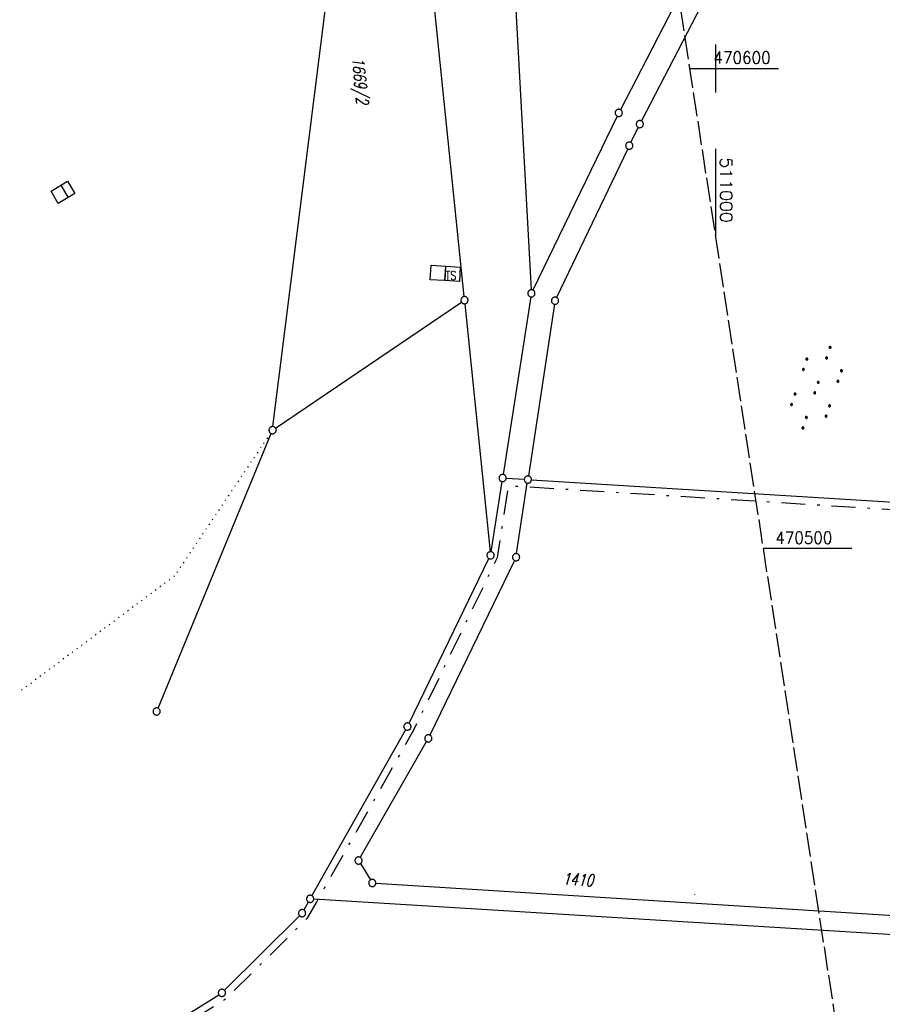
# Model space of a CAD drawing. Extents: x 510526 to 513920, y 467229 to 478797.
# Tile 50 of 256: x 510855 to 511035, y 470405 to 470610. Entities that reach past the tile are written whole.
import ezdxf

# ---------------------------------------------------------------- set-up
doc = ezdxf.new("R2010")
doc.units = 0
doc.header["$LTSCALE"] = 10
doc.header["$MEASUREMENT"] = 0
for name, pattern in [('LT00', [0]), ('LT08', [0.42, 0.2, -0.1, 0.02, -0.1]), ('LT14', [0.6, 0.5, -0.1]), ('PUNKTX2_STR', [0.6, 0.1, -0.5])]:
    doc.linetypes.add(name, pattern=pattern)
doc.layers.get('0').update_dxf_attribs({"linetype": 'LT00'})
doc.layers.add('-BLATT_96-RAND', color=7, linetype='LT14', plot=False)
for name, color, linetype in [('DFK_BEB_SCHR', 254, 'LT00'), ('DFK_BEBAUUNG', 250, 'LT00'), ('DFK_FLUR_NR', 250, 'LT00'), ('DFK_GZPKT', 250, 'LT00'), ('DFK_KATASTER', 250, 'LT00'), ('DFK_NUTZUNG', 250, 'LT00'), ('DFK_NUTZUNGSGRENZE', 70, 'PUNKTX2_STR'), ('GEMEINDEGRENZE', 3, 'LT08'), ('V96_RASTER', 250, 'LT00')]:
    doc.layers.add(name, color=color, linetype=linetype)
doc.styles.get("Standard").update_dxf_attribs({"font": 'romans.shx'})

# ---------------------------------------------------------------- blocks, each defined once
blk = doc.blocks.new('SYMB7060')
at = {"color": 0, "linetype": 'ByBlock'}
for p, q in [((-0.26, 0), (0, 0)), ((-0.08, 0.045), (0, 0)), ((0, 0), (-0.08, -0.045))]:
    blk.add_line(p, q, dxfattribs=at)
blk = doc.blocks.new('SYMB7010')
at = {"color": 0, "linetype": 'ByBlock'}
for points in [[(-0.031408, 0.499213), (-0.093728, 0.49134), (-0.15457, 0.475719), (-0.212975, 0.452595), (-0.268021, 0.422333), (-0.31884, 0.385411), (-0.36463, 0.342411), (-0.40467, 0.29401), (-0.438329, 0.240973), (-0.465074, 0.184136), (-0.484486, 0.124395), (-0.496256, 0.062692), (-0.5002, 0)], [(-0.5002, 0), (-0.496256, -0.062692), (-0.484486, -0.124395), (-0.465075, -0.184136), (-0.438329, -0.240973), (-0.404671, -0.29401), (-0.36463, -0.342411), (-0.31884, -0.385411), (-0.268021, -0.422333), (-0.212975, -0.452595), (-0.154571, -0.475719), (-0.093728, -0.49134), (-0.031408, -0.499213), (0.031408, -0.499213)], [(0.5002, 0), (0.496256, 0.062692), (0.484485, 0.124395), (0.465074, 0.184136), (0.438329, 0.240973), (0.40467, 0.29401), (0.36463, 0.342411), (0.31884, 0.385411), (0.268021, 0.422333), (0.212975, 0.452595), (0.15457, 0.475719), (0.093728, 0.49134), (0.031408, 0.499213), (-0.031408, 0.499213)], [(0.031408, -0.499213), (0.093728, -0.491341), (0.15457, -0.475719), (0.212975, -0.452595), (0.268021, -0.422333), (0.31884, -0.385411), (0.36463, -0.342411), (0.404671, -0.294011), (0.438329, -0.240974), (0.465075, -0.184136), (0.484486, -0.124395), (0.496256, -0.062692), (0.500201, 0)]]:
    blk.add_lwpolyline(points, dxfattribs=at)
blk = doc.blocks.new('SYMB7110')
at = {"color": 0, "linetype": 'ByBlock'}
for p, q in [((-0.515, 0.392919), (-0.515, 0.367081)), ((-0.51, 0.362895), (-0.51, 0.397105)), ((-0.505, 0.399164), (-0.505, 0.360836)), ((-0.5, 0.360204), (-0.5, 0.399796)), ((-0.495, 0.399164), (-0.495, 0.360836)), ((-0.49, 0.362895), (-0.49, 0.397105)), ((-0.485, 0.392919), (-0.485, 0.367081)), ((-0.48, 0.379874), (-0.48, 0.380145)), ((-0.285, 0.392919), (-0.285, 0.367081)), ((-0.28, 0.362895), (-0.28, 0.397105)), ((-0.275, 0.399164), (-0.275, 0.360836)), ((-0.27, 0.360204), (-0.27, 0.399796)), ((-0.265, 0.399164), (-0.265, 0.360836)), ((-0.26, 0.362895), (-0.26, 0.397105)), ((-0.255, 0.392919), (-0.255, 0.367081)), ((-0.25, 0.379874), (-0.25, 0.380146)), ((0.255, 0.392919), (0.255, 0.367081)), ((0.26, 0.362895), (0.26, 0.397105)), ((0.265, 0.399164), (0.265, 0.360836)), ((0.27, 0.360204), (0.27, 0.399796)), ((0.275, 0.399164), (0.275, 0.360836)), ((0.28, 0.362895), (0.28, 0.397105)), ((0.285, 0.392919), (0.285, 0.367081)), ((0.29, 0.379874), (0.29, 0.380145)), ((0.485, 0.392919), (0.485, 0.367081)), ((0.49, 0.362895), (0.49, 0.397105)), ((0.495, 0.399164), (0.495, 0.360836)), ((0.5, 0.360204), (0.5, 0.399796)), ((0.505, 0.399164), (0.505, 0.360836)), ((0.51, 0.362895), (0.51, 0.397105)), ((0.515, 0.392919), (0.515, 0.367081)), ((0.52, 0.379874), (0.52, 0.380146)), ((-0.9, 0.012919), (-0.9, -0.012919)), ((-0.895, -0.017106), (-0.895, 0.017105)), ((-0.89, 0.019164), (-0.89, -0.019164)), ((-0.885, -0.019797), (-0.885, 0.019796)), ((-0.88, 0.019164), (-0.88, -0.019164)), ((-0.875, -0.017106), (-0.875, 0.017105)), ((-0.87, 0.012919), (-0.87, -0.012919)), ((-0.865, -0.000126), (-0.865, 0.000145)), ((-0.67, 0.012919), (-0.67, -0.012919)), ((-0.665, -0.017106), (-0.665, 0.017105)), ((-0.66, 0.019164), (-0.66, -0.019164)), ((-0.655, -0.019797), (-0.655, 0.019796)), ((-0.65, 0.019164), (-0.65, -0.019164)), ((-0.645, -0.017106), (-0.645, 0.017105)), ((-0.64, 0.012919), (-0.64, -0.012919)), ((-0.635, -0.000126), (-0.635, 0.000145)), ((-0.13, 0.012919), (-0.13, -0.012919)), ((-0.125, -0.017105), (-0.125, 0.017105)), ((-0.12, 0.019164), (-0.12, -0.019164)), ((-0.115, -0.019796), (-0.115, 0.019796)), ((-0.11, 0.019164), (-0.11, -0.019164)), ((-0.105, -0.017105), (-0.105, 0.017105)), ((-0.1, 0.012919), (-0.1, -0.012919)), ((-0.095, -0.000126), (-0.095, 0.000146)), ((0.1, 0.012919), (0.1, -0.012919)), ((0.105, -0.017105), (0.105, 0.017105)), ((0.11, 0.019164), (0.11, -0.019164)), ((0.115, -0.019796), (0.115, 0.019796)), ((0.12, 0.019164), (0.12, -0.019164)), ((0.125, -0.017105), (0.125, 0.017105)), ((0.13, 0.012919), (0.13, -0.012919)), ((0.135, -0.000126), (0.135, 0.000146)), ((0.64, 0.012919), (0.64, -0.012919)), ((0.645, -0.017105), (0.645, 0.017105)), ((0.65, 0.019164), (0.65, -0.019164)), ((0.655, -0.019796), (0.655, 0.019796)), ((0.66, 0.019164), (0.66, -0.019164)), ((0.665, -0.017105), (0.665, 0.017105)), ((0.67, 0.012919), (0.67, -0.012919)), ((0.675, -0.000126), (0.675, 0.000146)), ((0.87, 0.012919), (0.87, -0.012919)), ((0.875, -0.017105), (0.875, 0.017105)), ((0.88, 0.019164), (0.88, -0.019164)), ((0.885, -0.019796), (0.885, 0.019796)), ((0.89, 0.019164), (0.89, -0.019164)), ((0.895, -0.017105), (0.895, 0.017105)), ((0.9, 0.012919), (0.9, -0.012919)), ((0.905, -0.000126), (0.905, 0.000146)), ((-0.515, -0.367081), (-0.515, -0.392919)), ((-0.51, -0.397105), (-0.51, -0.362895)), ((-0.505, -0.360836), (-0.505, -0.399164)), ((-0.5, -0.399796), (-0.5, -0.360204)), ((-0.495, -0.360836), (-0.495, -0.399164)), ((-0.49, -0.397106), (-0.49, -0.362895)), ((-0.485, -0.367081), (-0.485, -0.392919)), ((-0.48, -0.380126), (-0.48, -0.379855)), ((-0.285, -0.367081), (-0.285, -0.392919)), ((-0.28, -0.397105), (-0.28, -0.362895)), ((-0.275, -0.360836), (-0.275, -0.399164)), ((-0.27, -0.399796), (-0.27, -0.360204)), ((-0.265, -0.360836), (-0.265, -0.399164)), ((-0.26, -0.397105), (-0.26, -0.362895)), ((-0.255, -0.367081), (-0.255, -0.392919)), ((-0.25, -0.380126), (-0.25, -0.379855)), ((0.255, -0.367081), (0.255, -0.392919)), ((0.26, -0.397105), (0.26, -0.362895)), ((0.265, -0.360836), (0.265, -0.399164)), ((0.27, -0.399796), (0.27, -0.360204)), ((0.275, -0.360836), (0.275, -0.399164)), ((0.28, -0.397105), (0.28, -0.362895)), ((0.285, -0.367081), (0.285, -0.392919)), ((0.29, -0.380126), (0.29, -0.379855)), ((0.485, -0.367081), (0.485, -0.392919)), ((0.49, -0.397105), (0.49, -0.362895)), ((0.495, -0.360836), (0.495, -0.399164)), ((0.5, -0.399796), (0.5, -0.360204)), ((0.505, -0.360836), (0.505, -0.399164)), ((0.51, -0.397105), (0.51, -0.362895)), ((0.515, -0.367081), (0.515, -0.392919)), ((0.52, -0.380126), (0.52, -0.379855))]:
    blk.add_line(p, q, dxfattribs=at)
for points in [[(-0.48, 0.38), (-0.481981, 0.388678), (-0.48753, 0.395637), (-0.49555, 0.399499), (-0.50445, 0.399499), (-0.51247, 0.395637), (-0.518019, 0.388678), (-0.52, 0.38), (-0.518019, 0.371322), (-0.51247, 0.364363), (-0.50445, 0.360501), (-0.49555, 0.360501), (-0.48753, 0.364363), (-0.481981, 0.371322), (-0.48, 0.38)], [(-0.25, 0.38), (-0.251981, 0.388678), (-0.25753, 0.395637), (-0.26555, 0.399499), (-0.27445, 0.399499), (-0.28247, 0.395637), (-0.288019, 0.388678), (-0.29, 0.38), (-0.288019, 0.371322), (-0.28247, 0.364363), (-0.27445, 0.360501), (-0.26555, 0.360501), (-0.25753, 0.364363), (-0.251981, 0.371322), (-0.25, 0.38)], [(0.29, 0.38), (0.288019, 0.388678), (0.28247, 0.395637), (0.27445, 0.399499), (0.26555, 0.399499), (0.25753, 0.395637), (0.251981, 0.388678), (0.25, 0.38), (0.251981, 0.371322), (0.25753, 0.364363), (0.26555, 0.360501), (0.27445, 0.360501), (0.28247, 0.364363), (0.288019, 0.371322), (0.29, 0.38)], [(0.52, 0.38), (0.518019, 0.388678), (0.51247, 0.395637), (0.50445, 0.399499), (0.495549, 0.399499), (0.48753, 0.395637), (0.481981, 0.388678), (0.48, 0.38), (0.481981, 0.371322), (0.48753, 0.364363), (0.495549, 0.360501), (0.50445, 0.360501), (0.51247, 0.364363), (0.518019, 0.371322), (0.52, 0.38)], [(-0.865, 0), (-0.866981, 0.008678), (-0.87253, 0.015637), (-0.88055, 0.019498), (-0.88945, 0.019498), (-0.89747, 0.015637), (-0.903019, 0.008678), (-0.905, 0)], [(-0.905, 0), (-0.903019, -0.008678), (-0.89747, -0.015637), (-0.88945, -0.019499), (-0.88055, -0.019499), (-0.87253, -0.015637), (-0.866981, -0.008678), (-0.865, 0)], [(-0.635, 0), (-0.636981, 0.008678), (-0.64253, 0.015637), (-0.65055, 0.019498), (-0.65945, 0.019498), (-0.66747, 0.015637), (-0.673019, 0.008678), (-0.675, 0)], [(-0.675, 0), (-0.673019, -0.008678), (-0.66747, -0.015637), (-0.65945, -0.019499), (-0.65055, -0.019499), (-0.64253, -0.015637), (-0.636981, -0.008678), (-0.635, 0)], [(-0.095, 0), (-0.096981, 0.008678), (-0.10253, 0.015637), (-0.11055, 0.019499), (-0.11945, 0.019499), (-0.12747, 0.015637), (-0.133019, 0.008678), (-0.135, 0)], [(-0.135, 0), (-0.133019, -0.008678), (-0.12747, -0.015637), (-0.11945, -0.019499), (-0.11055, -0.019499), (-0.10253, -0.015637), (-0.096981, -0.008678), (-0.095, 0)], [(0.135, 0), (0.133019, 0.008678), (0.12747, 0.015637), (0.11945, 0.019499), (0.11055, 0.019499), (0.10253, 0.015637), (0.096981, 0.008678), (0.095, 0)], [(0.095, 0), (0.096981, -0.008678), (0.10253, -0.015637), (0.11055, -0.019499), (0.11945, -0.019499), (0.12747, -0.015637), (0.133019, -0.008678), (0.135, 0)], [(0.675, 0), (0.673019, 0.008678), (0.66747, 0.015637), (0.65945, 0.019499), (0.65055, 0.019499), (0.64253, 0.015637), (0.636981, 0.008678), (0.635, 0)], [(0.635, 0), (0.636981, -0.008678), (0.64253, -0.015637), (0.65055, -0.019499), (0.65945, -0.019499), (0.66747, -0.015637), (0.673019, -0.008678), (0.675, 0)], [(0.905, 0), (0.903019, 0.008678), (0.89747, 0.015637), (0.88945, 0.019499), (0.88055, 0.019499), (0.87253, 0.015637), (0.866981, 0.008678), (0.865, 0)], [(0.865, 0), (0.866981, -0.008678), (0.87253, -0.015637), (0.88055, -0.019499), (0.88945, -0.019499), (0.89747, -0.015637), (0.903019, -0.008678), (0.905, 0)], [(-0.48, -0.38), (-0.481981, -0.371322), (-0.48753, -0.364363), (-0.49555, -0.360501), (-0.50445, -0.360501), (-0.51247, -0.364363), (-0.518019, -0.371322), (-0.52, -0.38), (-0.518019, -0.388678), (-0.51247, -0.395637), (-0.50445, -0.399499), (-0.49555, -0.399499), (-0.48753, -0.395637), (-0.481981, -0.388678), (-0.48, -0.38)], [(-0.25, -0.38), (-0.251981, -0.371322), (-0.25753, -0.364363), (-0.26555, -0.360501), (-0.27445, -0.360501), (-0.28247, -0.364363), (-0.288019, -0.371322), (-0.29, -0.38), (-0.288019, -0.388678), (-0.28247, -0.395637), (-0.27445, -0.399499), (-0.26555, -0.399499), (-0.25753, -0.395637), (-0.251981, -0.388678), (-0.25, -0.38)], [(0.29, -0.38), (0.288019, -0.371322), (0.28247, -0.364363), (0.27445, -0.360501), (0.26555, -0.360501), (0.25753, -0.364363), (0.251981, -0.371322), (0.25, -0.38), (0.251981, -0.388678), (0.25753, -0.395637), (0.26555, -0.399499), (0.27445, -0.399499), (0.28247, -0.395637), (0.288019, -0.388678), (0.29, -0.38)], [(0.52, -0.38), (0.518019, -0.371322), (0.51247, -0.364363), (0.50445, -0.360501), (0.495549, -0.360501), (0.48753, -0.364363), (0.481981, -0.371322), (0.48, -0.38), (0.481981, -0.388678), (0.48753, -0.395637), (0.495549, -0.399499), (0.50445, -0.399499), (0.51247, -0.395637), (0.518019, -0.388678), (0.52, -0.38)]]:
    blk.add_lwpolyline(points, dxfattribs=at)

msp = doc.modelspace()

# ---------------------------------------------------------------- linework, layer by layer
at = {"layer": '-BLATT_96-RAND', "elevation": 359.87}
msp.add_lwpolyline([(510925.48, 471051.66), (511037.44, 470320.17), (511321.13, 470363.6), (511209.17, 471095.08), (510925.48, 471051.66)], dxfattribs=at)
at = {"layer": 'DFK_BEB_SCHR'}
msp.add_line((510863.56, 470575.65), (510865.09, 470573.08), dxfattribs=at)
at = {"layer": 'DFK_BEBAUUNG'}
for points in [[(510864.98, 470576.49, 0), (510866.51, 470573.92, 0), (510863.07, 470571.89, 0), (510861.55, 470574.46, 0), (510864.98, 470576.49, 0)], [(510940.55, 470555.98, 0), (510940.75, 470558.99, 0), (510943.71, 470558.8, 0), (510943.54, 470555.81, 0), (510940.55, 470555.98, 0)], [(510946.82, 470558.6, 0), (510946.65, 470555.62, 0), (510943.66, 470555.8, 0), (510943.84, 470558.79, 0), (510946.82, 470558.6, 0)]]:
    msp.add_polyline3d(points, dxfattribs=at)
at = {"layer": 'DFK_KATASTER'}
for p, q in [((511034.59, 470685.61), (510984.58, 470589.07)), ((511003.12, 470635.73), (510980.19, 470591.41)), ((510957.18, 470633.92), (510961.6, 470553.89)), ((510947.62, 470552.47), (510939.65, 470630.33)), ((510907.8, 470525.4), (510920.47, 470626.48)), ((510979.51, 470590.07), (510961.97, 470553.82)), ((510982.36, 470584.58), (510983.9, 470587.73)), ((510981.71, 470583.23), (510966.88, 470552.29)), ((510961.52, 470552.4), (510955.76, 470515.43)), ((510908.33, 470525.08), (510947.08, 470551.3)), ((510947.78, 470550.97), (510953.05, 470499.33)), ((510966.45, 470550.87), (510961.01, 470515.11)), ((510883.84, 470466.75), (510907.42, 470523.97)), ((510953.25, 470499.32), (510955.53, 470513.95)), ((510956.39, 470514.64), (510960.15, 470514.42)), ((510958.56, 470498.93), (510960.79, 470513.63)), ((510961.65, 470514.32), (511059.96, 470508.21)), ((510936.15, 470463.59), (510952.8, 470497.91)), ((510958.12, 470497.52), (510940.5, 470461.12)), ((510915.91, 470427.69), (510935.45, 470462.27)), ((510925.99, 470435.66), (510939.8, 470459.8)), ((510926.01, 470434.37), (510928.1, 470430.98)), ((510929.24, 470430.29), (511039.75, 470423.43)), ((511039.56, 470419.4), (510916.29, 470426.99)), ((510914.23, 470424.7), (510915.17, 470426.39)), ((510897.68, 470407.98), (510913.33, 470423.52)), ((510873.15, 470392.55), (510896.51, 470407.05))]:
    msp.add_line(p, q, dxfattribs=at)
at = {"layer": 'DFK_NUTZUNGSGRENZE', "ltscale": 0.2}
for p, q in [((510907.29, 470524.04), (510887.29, 470494.28)), ((510887.29, 470494.28), (510855.02, 470470.21))]:
    msp.add_line(p, q, dxfattribs=at)
at = {"layer": 'GEMEINDEGRENZE', "ltscale": 2.5, "flags": 128}
msp.add_lwpolyline([(510873.3, 470390.88), (510898.09, 470406.27), (510915.07, 470423.13), (510916.85, 470426.3), (510937.15, 470462.22), (510954.58, 470498.13), (510956.91, 470513.11), (510960.81, 470512.87), (511060.62, 470506.66), (511156.74, 470500.68), (511161.61, 470431.55), (511162.24, 470415.66), (511162.4, 470411.67), (511164.82, 470350.44), (511166.67, 470270.85), (511166.45, 470267.1), (511165.49, 470250.9), (511211.87, 470276.83), (511215.07, 470277.4), (511230.27, 470286.05), (511244.81, 470306.64), (511252.38, 470313.24), (511262.86, 470316.8), (511312.51, 470322.83), (511358.46, 470333.94), (511379.61, 470340.81), (511447.31, 470294.74), (511433.5, 470272.04), (511436.53, 470270.55), (511467.53, 470255.95), (511483.8, 470245.42), (511501.24, 470233.81), (511513.22, 470225.59), (511534.89, 470207.42)], dxfattribs=at)
at = {"layer": 'V96_RASTER'}
for p, q in [((511000, 470605, 359.87), (511000, 470595, 359.87)), ((510994.61, 470600, 359.87), (511013.11, 470600, 359.87)), ((511000, 470583.27, 359.87), (511000, 470564.77, 359.87)), ((511028.41, 470500, 359.87), (511009.91, 470500, 359.87))]:
    msp.add_line(p, q, dxfattribs=at)

# ---------------------------------------------------------------- block references
at = {"layer": 'DFK_GZPKT', "xscale": 1.499999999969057, "yscale": 1.5, "zscale": 1.5, "rotation": 251.2881100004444}
for p in [(510979.84, 470590.74), (510984.23, 470588.4), (510982.03, 470583.91), (510961.64, 470553.14), (510947.7, 470551.72), (510966.56, 470551.61), (510907.71, 470524.66), (510955.64, 470514.69), (510960.9, 470514.37), (510953.13, 470498.58), (510958.45, 470498.19), (510883.55, 470466.06), (510935.82, 470462.92), (510940.17, 470460.45), (510925.62, 470435.01), (510928.49, 470430.34), (510915.54, 470427.04), (510913.86, 470424.05), (510897.15, 470407.45)]:
    msp.add_blockref('SYMB7010', p, dxfattribs=at)
at = {"layer": 'DFK_KATASTER', "xscale": 0.1000000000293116, "yscale": 0.09999999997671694, "zscale": 0.1, "rotation": 262.8757999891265}
msp.add_blockref('SYMB7060', (510995.61, 470427.88), dxfattribs=at)
at = {"layer": 'DFK_NUTZUNG', "xscale": 10, "yscale": 10, "zscale": 10, "rotation": 251.28826}
msp.add_blockref('SYMB7110', (511021.04, 470533.51), dxfattribs=at)

# ---------------------------------------------------------------- texts
at = {"layer": 'DFK_BEBAUUNG', "width": 0.8}
msp.add_text('TS', height=1.8, rotation=-0.0003, dxfattribs=at).set_placement((510943.76, 470555.96))
at = {"layer": 'DFK_FLUR_NR', "oblique": 13.754, "width": 0.75}
for s, rotation, p in [('1669/2', -84.3398, (510924.25, 470602.21)), ('1410', -3.5431, (510968.07, 470430))]:
    msp.add_text(s, height=2.5, rotation=rotation, dxfattribs=at).set_placement(p)
at = {"layer": 'V96_RASTER'}
for s, rotation, width, p in [(' 470600', 359.9993, 0.928, (510997.97, 470601, 359.87)), (' 511000', 269.9993, 1.058, (511001, 470583.27, 359.87)), (' 470500', 359.9993, 0.921, (511010.91, 470501, 359.87))]:
    msp.add_text(s, height=2.5, rotation=rotation, dxfattribs=dict(at, width=width)).set_placement(p)

doc.saveas('drawing.dxf')
